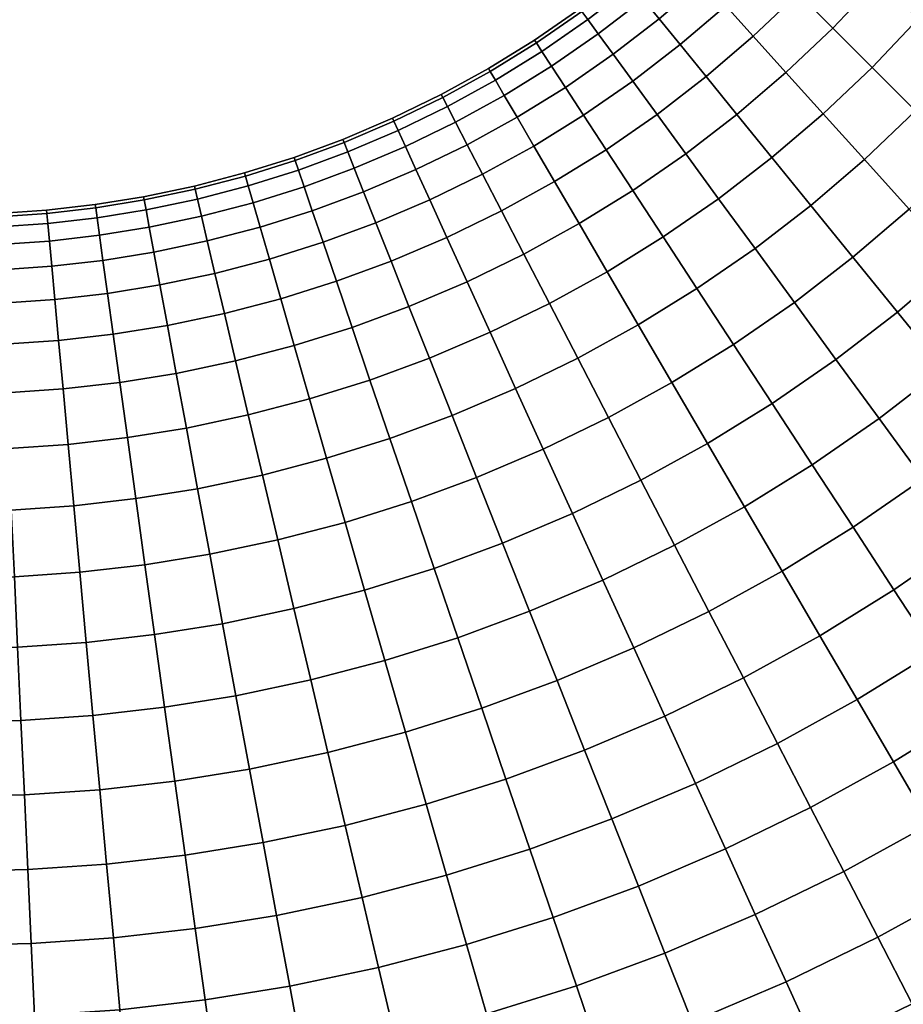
# Model space of a CAD drawing. Extents: x -120 to 2831, y -92 to 75.
# Tile 22 of 256: x 47 to 72, y -52 to -25. Entities that reach past the tile are written whole.
import ezdxf

# ---------------------------------------------------------------- set-up
doc = ezdxf.new("R2010")
doc.units = 0
doc.layers.add('GLASS', color=18, linetype='CONTINUOUS')

msp = doc.modelspace()

# ---------------------------------------------------------------- meshes
at = {"layer": 'GLASS'}
mesh = msp.add_polyface(dxfattribs=at)
corners = [(77.458, -23.696, 3.668), (78.637, -21.991, 3.668), (80.293, -23.074, 2.514), (79.056, -24.863, 2.514), (79.056, -24.863, 42.486), (80.293, -23.074, 42.486), (78.637, -21.991, 41.332), (77.458, -23.696, 41.332), (76.193, -25.339, 3.668), (77.728, -26.586, 2.514), (74.742, -24.16, 5.032), (75.948, -22.594, 5.032), (73.4, -23.07, 6.59), (74.552, -21.575, 6.59), (74.742, -24.16, 39.968), (75.948, -22.594, 39.968), (74.552, -21.575, 38.41), (73.4, -23.07, 38.41), (76.193, -25.339, 41.332), (77.728, -26.586, 42.486), (76.314, -28.238, 2.514), (79.321, -27.88, 1.58), (77.838, -29.613, 1.58), (74.845, -26.914, 3.668), (73.456, -25.662, 5.032), (72.173, -24.504, 6.59), (71.016, -23.461, 8.318), (72.191, -22.088, 8.318), (70.003, -22.547, 10.188), (71.132, -21.228, 10.188), (72.173, -24.504, 38.41), (72.191, -22.088, 36.682), (71.016, -23.461, 36.682), (73.456, -25.662, 39.968), (74.845, -26.914, 41.332), (76.314, -28.238, 42.486), (77.838, -29.613, 43.42), (79.321, -27.88, 43.42), (74.816, -29.816, 2.514), (76.267, -31.267, 1.58), (73.417, -28.417, 3.668), (72.095, -27.095, 5.032), (70.873, -25.873, 6.59), (69.771, -24.771, 8.318), (68.807, -23.807, 10.188), (67.991, -22.991, 12.166), (69.146, -21.774, 12.166), (68.807, -23.807, 34.812), (70.003, -22.547, 34.812), (69.146, -21.774, 32.834), (67.991, -22.991, 32.834), (69.771, -24.771, 36.682), (70.873, -25.873, 38.41), (72.095, -27.095, 39.968), (73.417, -28.417, 41.332), (74.816, -29.816, 42.486), (76.267, -31.267, 43.42), (70.662, -28.456, 5.032), (71.914, -29.845, 3.668), (69.504, -27.173, 6.59), (68.461, -26.016, 8.318), (69.504, -27.173, 38.41), (68.461, -26.016, 36.682), (70.662, -28.456, 39.968), (71.914, -29.845, 41.332), (69.16, -29.742, 5.032), (70.339, -31.193, 3.668), (68.07, -28.4, 6.59), (69.16, -29.742, 39.968), (68.07, -28.4, 38.41), (70.339, -31.193, 41.332)]
mesh.append_faces([[corners[k] for k in face] for face in [(0, 1, 2, 3), (4, 5, 6, 7), (8, 0, 3, 9), (10, 11, 0, 8), (12, 13, 11, 10), (14, 15, 16, 17), (18, 7, 15, 14), (19, 4, 7, 18), (20, 9, 21, 22), (23, 8, 9, 20), (24, 10, 8, 23), (25, 12, 10, 24), (26, 27, 12, 25), (28, 29, 27, 26), (30, 17, 31, 32), (33, 14, 17, 30), (34, 18, 14, 33), (35, 19, 18, 34), (36, 37, 19, 35), (38, 20, 22, 39), (40, 23, 20, 38), (41, 24, 23, 40), (42, 25, 24, 41), (43, 26, 25, 42), (44, 28, 26, 43), (45, 46, 28, 44), (47, 48, 49, 50), (51, 32, 48, 47), (52, 30, 32, 51), (53, 33, 30, 52), (54, 34, 33, 53), (55, 35, 34, 54), (56, 36, 35, 55), (57, 41, 40, 58), (59, 42, 41, 57), (60, 43, 42, 59), (61, 52, 51, 62), (63, 53, 52, 61), (64, 54, 53, 63), (65, 57, 58, 66), (67, 59, 57, 65), (68, 63, 61, 69), (70, 64, 63, 68)]])
mesh = msp.add_polyface(dxfattribs=at)
corners = [(67.547, -25.002, 10.188), (68.807, -23.807, 10.188), (69.771, -24.771, 8.318), (68.461, -26.016, 8.318), (66.774, -24.145, 12.166), (67.991, -22.991, 12.166), (66.149, -23.452, 14.218), (67.33, -22.33, 14.218), (65.673, -22.924, 16.309), (66.827, -21.827, 16.309), (66.149, -23.452, 30.782), (67.33, -22.33, 30.782), (66.827, -21.827, 28.691), (65.673, -22.924, 28.691), (66.774, -24.145, 32.834), (67.991, -22.991, 32.834), (67.547, -25.002, 34.812), (68.807, -23.807, 34.812), (68.461, -26.016, 36.682), (69.771, -24.771, 36.682), (67.088, -27.191, 8.318), (69.504, -27.173, 6.59), (68.07, -28.4, 6.59), (66.228, -26.132, 10.188), (65.5, -25.236, 12.166), (64.911, -24.511, 14.218), (64.463, -23.959, 16.309), (64.152, -23.577, 18.406), (65.343, -22.558, 18.406), (63.973, -23.356, 20.478), (65.152, -22.346, 20.478), (63.915, -23.285, 22.5), (65.091, -22.279, 22.5), (63.973, -23.356, 24.522), (65.152, -22.346, 24.522), (64.152, -23.577, 26.594), (65.343, -22.558, 26.594), (64.463, -23.959, 28.691), (64.911, -24.511, 30.782), (65.5, -25.236, 32.834), (66.228, -26.132, 34.812), (67.088, -27.191, 36.682), (68.07, -28.4, 38.41), (69.504, -27.173, 38.41), (65.656, -28.294, 8.318), (66.575, -29.552, 6.59), (64.852, -27.192, 10.188), (64.171, -26.26, 12.166), (63.621, -25.506, 14.218), (63.201, -24.931, 16.309), (62.911, -24.533, 18.406), (62.743, -24.303, 20.478), (62.743, -24.303, 24.522), (62.689, -24.23, 22.5), (62.911, -24.533, 26.594), (63.201, -24.931, 28.691), (63.621, -25.506, 30.782), (64.171, -26.26, 32.834), (64.852, -27.192, 34.812), (65.656, -28.294, 36.682), (66.575, -29.552, 38.41), (63.423, -28.18, 10.188), (64.17, -29.322, 8.318), (62.792, -27.214, 12.166), (63.423, -28.18, 34.812), (62.792, -27.214, 32.834), (64.17, -29.322, 36.682)]
mesh.append_faces([[corners[k] for k in face] for face in [(0, 1, 2, 3), (4, 5, 1, 0), (6, 7, 5, 4), (8, 9, 7, 6), (10, 11, 12, 13), (14, 15, 11, 10), (16, 17, 15, 14), (18, 19, 17, 16), (20, 3, 21, 22), (23, 0, 3, 20), (24, 4, 0, 23), (25, 6, 4, 24), (26, 8, 6, 25), (27, 28, 8, 26), (29, 30, 28, 27), (31, 32, 30, 29), (33, 34, 32, 31), (35, 36, 34, 33), (37, 13, 36, 35), (38, 10, 13, 37), (39, 14, 10, 38), (40, 16, 14, 39), (41, 18, 16, 40), (42, 43, 18, 41), (44, 20, 22, 45), (46, 23, 20, 44), (47, 24, 23, 46), (48, 25, 24, 47), (49, 26, 25, 48), (50, 27, 26, 49), (51, 29, 27, 50), (52, 33, 31, 53), (54, 35, 33, 52), (55, 37, 35, 54), (56, 38, 37, 55), (57, 39, 38, 56), (58, 40, 39, 57), (59, 41, 40, 58), (60, 42, 41, 59), (61, 46, 44, 62), (63, 47, 46, 61), (64, 58, 57, 65), (66, 59, 58, 64)]])
mesh = msp.add_polyface(dxfattribs=at)
corners = [(62.689, -24.23, 22.5), (63.915, -23.285, 22.5), (63.973, -23.356, 20.478), (62.743, -24.303, 20.478), (62.281, -26.432, 14.218), (63.621, -25.506, 14.218), (64.171, -26.26, 12.166), (62.792, -27.214, 12.166), (61.892, -25.837, 16.309), (63.201, -24.931, 16.309), (61.622, -25.424, 18.406), (62.911, -24.533, 18.406), (61.466, -25.186, 20.478), (61.416, -25.11, 22.5), (61.466, -25.186, 24.522), (62.743, -24.303, 24.522), (61.622, -25.424, 26.594), (62.911, -24.533, 26.594), (61.892, -25.837, 28.691), (63.201, -24.931, 28.691), (62.281, -26.432, 30.782), (63.621, -25.506, 30.782), (62.792, -27.214, 32.834), (64.171, -26.26, 32.834), (61.395, -28.077, 12.166), (63.423, -28.18, 10.188), (61.977, -29.074, 10.188), (60.924, -27.271, 14.218), (60.565, -26.657, 16.309), (60.317, -26.231, 18.406), (60.173, -25.985, 20.478), (60.127, -25.907, 22.5), (60.173, -25.985, 24.522), (60.317, -26.231, 26.594), (60.565, -26.657, 28.691), (60.924, -27.271, 30.782), (61.395, -28.077, 32.834), (61.977, -29.074, 34.812), (63.423, -28.18, 34.812), (59.527, -28.04, 14.218), (59.956, -28.869, 12.166), (59.199, -27.409, 16.309), (58.973, -26.971, 18.406), (58.842, -26.718, 20.478), (58.8, -26.637, 22.5), (58.842, -26.718, 24.522), (58.973, -26.971, 26.594), (59.199, -27.409, 28.691), (59.527, -28.04, 30.782), (59.956, -28.869, 32.834), (58.092, -28.738, 14.218), (58.479, -29.588, 12.166), (57.797, -28.091, 16.309), (57.593, -27.642, 18.406), (57.475, -27.383, 20.478), (57.437, -27.3, 22.5), (57.475, -27.383, 24.522), (57.593, -27.642, 26.594), (57.797, -28.091, 28.691), (58.092, -28.738, 30.782), (58.479, -29.588, 32.834)]
mesh.append_faces([[corners[k] for k in face] for face in [(0, 1, 2, 3), (4, 5, 6, 7), (8, 9, 5, 4), (10, 11, 9, 8), (12, 3, 11, 10), (13, 0, 3, 12), (14, 15, 0, 13), (16, 17, 15, 14), (18, 19, 17, 16), (20, 21, 19, 18), (22, 23, 21, 20), (24, 7, 25, 26), (27, 4, 7, 24), (28, 8, 4, 27), (29, 10, 8, 28), (30, 12, 10, 29), (31, 13, 12, 30), (32, 14, 13, 31), (33, 16, 14, 32), (34, 18, 16, 33), (35, 20, 18, 34), (36, 22, 20, 35), (37, 38, 22, 36), (39, 27, 24, 40), (41, 28, 27, 39), (42, 29, 28, 41), (43, 30, 29, 42), (44, 31, 30, 43), (45, 32, 31, 44), (46, 33, 32, 45), (47, 34, 33, 46), (48, 35, 34, 47), (49, 36, 35, 48), (50, 39, 40, 51), (52, 41, 39, 50), (53, 42, 41, 52), (54, 43, 42, 53), (55, 44, 43, 54), (56, 45, 44, 55), (57, 46, 45, 56), (58, 47, 46, 57), (59, 48, 47, 58), (60, 49, 48, 59)]])
mesh = msp.add_polyface(dxfattribs=at)
corners = [(56.624, -29.362, 14.218), (58.092, -28.738, 14.218), (58.479, -29.588, 12.166), (56.968, -30.231, 12.166), (56.363, -28.701, 16.309), (57.797, -28.091, 16.309), (56.181, -28.243, 18.406), (57.593, -27.642, 18.406), (56.076, -27.978, 20.478), (57.475, -27.383, 20.478), (56.043, -27.894, 22.5), (57.437, -27.3, 22.5), (56.076, -27.978, 24.522), (57.475, -27.383, 24.522), (56.181, -28.243, 26.594), (57.593, -27.642, 26.594), (56.363, -28.701, 28.691), (57.797, -28.091, 28.691), (56.624, -29.362, 30.782), (58.092, -28.738, 30.782), (55.489, -30.775, 12.166), (57.393, -31.304, 10.188), (55.861, -31.868, 10.188), (55.187, -29.891, 14.218), (54.958, -29.218, 16.309), (54.799, -28.752, 18.406), (54.707, -28.482, 20.478), (54.678, -28.396, 22.5), (54.707, -28.482, 24.522), (54.799, -28.752, 26.594), (54.958, -29.218, 28.691), (55.187, -29.891, 30.782), (55.489, -30.775, 32.834), (56.968, -30.231, 32.834), (55.861, -31.868, 34.812), (57.393, -31.304, 34.812), (53.984, -31.247, 12.166), (54.303, -32.357, 10.188), (53.726, -30.35, 14.218), (53.53, -29.666, 16.309), (53.394, -29.193, 18.406), (53.315, -28.919, 20.478), (53.29, -28.832, 22.5), (53.315, -28.919, 24.522), (53.394, -29.193, 26.594), (53.53, -29.666, 28.691), (53.726, -30.35, 30.782), (53.984, -31.247, 32.834), (54.303, -32.357, 34.812), (52.459, -31.646, 12.166), (52.724, -32.77, 10.188), (52.245, -30.737, 14.218), (52.082, -30.045, 16.309), (51.969, -29.565, 18.406), (51.903, -29.288, 20.478), (51.969, -29.565, 26.594), (51.903, -29.288, 24.522), (52.082, -30.045, 28.691), (52.245, -30.737, 30.782), (52.459, -31.646, 32.834), (52.724, -32.77, 34.812)]
mesh.append_faces([[corners[k] for k in face] for face in [(0, 1, 2, 3), (4, 5, 1, 0), (6, 7, 5, 4), (8, 9, 7, 6), (10, 11, 9, 8), (12, 13, 11, 10), (14, 15, 13, 12), (16, 17, 15, 14), (18, 19, 17, 16), (20, 3, 21, 22), (23, 0, 3, 20), (24, 4, 0, 23), (25, 6, 4, 24), (26, 8, 6, 25), (27, 10, 8, 26), (28, 12, 10, 27), (29, 14, 12, 28), (30, 16, 14, 29), (31, 18, 16, 30), (32, 33, 18, 31), (34, 35, 33, 32), (36, 20, 22, 37), (38, 23, 20, 36), (39, 24, 23, 38), (40, 25, 24, 39), (41, 26, 25, 40), (42, 27, 26, 41), (43, 28, 27, 42), (44, 29, 28, 43), (45, 30, 29, 44), (46, 31, 30, 45), (47, 32, 31, 46), (48, 34, 32, 47), (49, 36, 37, 50), (51, 38, 36, 49), (52, 39, 38, 51), (53, 40, 39, 52), (54, 41, 40, 53), (55, 44, 43, 56), (57, 45, 44, 55), (58, 46, 45, 57), (59, 47, 46, 58), (60, 48, 47, 59)]])
mesh = msp.add_polyface(dxfattribs=at)
corners = [(67.594, -30.948, 5.032), (69.16, -29.742, 5.032), (70.339, -31.193, 3.668), (68.697, -32.458, 3.668), (66.575, -29.552, 6.59), (68.07, -28.4, 6.59), (67.594, -30.948, 39.968), (69.16, -29.742, 39.968), (68.07, -28.4, 38.41), (66.575, -29.552, 38.41), (68.697, -32.458, 41.332), (70.339, -31.193, 41.332), (66.991, -33.637, 3.668), (69.863, -34.056, 2.514), (68.074, -35.293, 2.514), (65.968, -32.072, 5.032), (65.022, -30.626, 6.59), (64.17, -29.322, 8.318), (65.656, -28.294, 8.318), (65.022, -30.626, 38.41), (65.656, -28.294, 36.682), (64.17, -29.322, 36.682), (65.968, -32.072, 39.968), (66.991, -33.637, 41.332), (68.074, -35.293, 42.486), (69.863, -34.056, 42.486), (64.322, -33.09, 5.032), (65.265, -34.704, 3.668), (63.45, -31.598, 6.59), (62.665, -30.252, 8.318), (61.977, -29.074, 10.188), (63.423, -28.18, 10.188), (62.665, -30.252, 36.682), (63.423, -28.18, 34.812), (61.977, -29.074, 34.812), (63.45, -31.598, 38.41), (64.322, -33.09, 39.968), (65.265, -34.704, 41.332), (61.831, -32.489, 6.59), (62.626, -34.023, 5.032), (61.115, -31.105, 8.318), (60.487, -29.894, 10.188), (59.956, -28.869, 12.166), (61.395, -28.077, 12.166), (60.487, -29.894, 34.812), (61.395, -28.077, 32.834), (59.956, -28.869, 32.834), (61.115, -31.105, 36.682), (61.831, -32.489, 38.41), (62.626, -34.023, 39.968), (60.169, -33.297, 6.59), (60.886, -34.87, 5.032), (59.523, -31.88, 8.318), (58.958, -30.638, 10.188), (58.479, -29.588, 12.166), (58.958, -30.638, 34.812), (58.479, -29.588, 32.834), (59.523, -31.88, 36.682), (60.169, -33.297, 38.41), (60.886, -34.87, 39.968), (57.895, -32.572, 8.318), (58.469, -34.021, 6.59), (57.393, -31.304, 10.188), (56.968, -30.231, 12.166), (56.968, -30.231, 32.834), (58.092, -28.738, 30.782), (56.624, -29.362, 30.782), (57.393, -31.304, 34.812), (57.895, -32.572, 36.682), (58.469, -34.021, 38.41)]
mesh.append_faces([[corners[k] for k in face] for face in [(0, 1, 2, 3), (4, 5, 1, 0), (6, 7, 8, 9), (10, 11, 7, 6), (12, 3, 13, 14), (15, 0, 3, 12), (16, 4, 0, 15), (17, 18, 4, 16), (19, 9, 20, 21), (22, 6, 9, 19), (23, 10, 6, 22), (24, 25, 10, 23), (26, 15, 12, 27), (28, 16, 15, 26), (29, 17, 16, 28), (30, 31, 17, 29), (32, 21, 33, 34), (35, 19, 21, 32), (36, 22, 19, 35), (37, 23, 22, 36), (38, 28, 26, 39), (40, 29, 28, 38), (41, 30, 29, 40), (42, 43, 30, 41), (44, 34, 45, 46), (47, 32, 34, 44), (48, 35, 32, 47), (49, 36, 35, 48), (50, 38, 39, 51), (52, 40, 38, 50), (53, 41, 40, 52), (54, 42, 41, 53), (55, 44, 46, 56), (57, 47, 44, 55), (58, 48, 47, 57), (59, 49, 48, 58), (60, 52, 50, 61), (62, 53, 52, 60), (63, 54, 53, 62), (64, 56, 65, 66), (67, 55, 56, 64), (68, 57, 55, 67), (69, 58, 57, 68)]])
mesh = msp.add_polyface(dxfattribs=at)
corners = [(76.267, -31.267, 1.58), (77.838, -29.613, 1.58), (79.39, -31.013, 0.869), (77.745, -32.745, 0.869), (77.745, -32.745, 44.131), (79.39, -31.013, 44.131), (77.838, -29.613, 43.42), (76.267, -31.267, 43.42), (77.417, -35.948, 0.376), (79.228, -34.228, 0.376), (80.694, -35.693, 0.091), (78.805, -37.487, 0.091), (76.013, -34.39, 0.869), (74.613, -32.837, 1.58), (73.238, -31.314, 2.514), (74.816, -29.816, 2.514), (71.914, -29.845, 3.668), (73.417, -28.417, 3.668), (73.238, -31.314, 42.486), (74.816, -29.816, 42.486), (73.417, -28.417, 41.332), (71.914, -29.845, 41.332), (74.613, -32.837, 43.42), (76.013, -34.39, 44.131), (77.417, -35.948, 44.624), (79.228, -34.228, 44.624), (78.805, -37.487, 44.909), (80.694, -35.693, 44.909), (76.827, -39.18, 0.091), (80.159, -38.988, 0), (78.102, -40.749, 0), (75.52, -37.571, 0.376), (74.198, -35.944, 0.869), (72.88, -34.321, 1.58), (71.586, -32.728, 2.514), (70.339, -31.193, 3.668), (71.586, -32.728, 42.486), (70.339, -31.193, 41.332), (72.88, -34.321, 43.42), (74.198, -35.944, 44.131), (75.52, -37.571, 44.624), (76.827, -39.18, 44.909), (78.102, -40.749, 45), (80.159, -38.988, 45), (73.542, -39.095, 0.376), (74.764, -40.769, 0.091), (72.306, -37.402, 0.869), (71.073, -35.713, 1.58), (69.863, -34.056, 2.514), (68.697, -32.458, 3.668), (69.863, -34.056, 42.486), (68.697, -32.458, 41.332), (71.073, -35.713, 43.42), (72.306, -37.402, 44.131), (73.542, -39.095, 44.624), (74.764, -40.769, 44.909), (70.341, -38.76, 0.869), (71.488, -40.515, 0.376), (69.197, -37.01, 1.58), (68.074, -35.293, 2.514), (69.197, -37.01, 43.42), (68.074, -35.293, 42.486), (70.341, -38.76, 44.131), (71.488, -40.515, 44.624), (72.622, -42.25, 44.909), (68.351, -39.99, 0.869), (69.409, -41.801, 0.376), (69.409, -41.801, 44.624), (68.351, -39.99, 44.131)]
mesh.append_faces([[corners[k] for k in face] for face in [(0, 1, 2, 3), (4, 5, 6, 7), (8, 9, 10, 11), (12, 3, 9, 8), (13, 0, 3, 12), (14, 15, 0, 13), (16, 17, 15, 14), (18, 19, 20, 21), (22, 7, 19, 18), (23, 4, 7, 22), (24, 25, 4, 23), (26, 27, 25, 24), (28, 11, 29, 30), (31, 8, 11, 28), (32, 12, 8, 31), (33, 13, 12, 32), (34, 14, 13, 33), (35, 16, 14, 34), (36, 18, 21, 37), (38, 22, 18, 36), (39, 23, 22, 38), (40, 24, 23, 39), (41, 26, 24, 40), (42, 43, 26, 41), (44, 31, 28, 45), (46, 32, 31, 44), (47, 33, 32, 46), (48, 34, 33, 47), (49, 35, 34, 48), (50, 36, 37, 51), (52, 38, 36, 50), (53, 39, 38, 52), (54, 40, 39, 53), (55, 41, 40, 54), (56, 46, 44, 57), (58, 47, 46, 56), (59, 48, 47, 58), (60, 52, 50, 61), (62, 53, 52, 60), (63, 54, 53, 62), (64, 55, 54, 63), (65, 56, 57, 66), (67, 63, 62, 68)]])
mesh = msp.add_polyface(dxfattribs=at)
corners = [(51.882, -29.2, 22.5), (53.29, -28.832, 22.5), (53.315, -28.919, 20.478), (51.903, -29.288, 20.478), (51.903, -29.288, 24.522), (53.315, -28.919, 24.522), (50.746, -31.053, 14.218), (52.245, -30.737, 14.218), (52.459, -31.646, 12.166), (50.916, -31.971, 12.166), (50.617, -30.353, 16.309), (52.082, -30.045, 16.309), (50.527, -29.869, 18.406), (51.969, -29.565, 18.406), (50.475, -29.589, 20.478), (50.459, -29.499, 22.5), (50.475, -29.589, 24.522), (50.527, -29.869, 26.594), (51.969, -29.565, 26.594), (50.617, -30.353, 28.691), (52.082, -30.045, 28.691), (50.746, -31.053, 30.782), (52.245, -30.737, 30.782), (50.916, -31.971, 32.834), (52.459, -31.646, 32.834), (49.32, -31.283, 14.218), (49.448, -32.208, 12.166), (49.223, -30.578, 16.309), (49.156, -30.09, 18.406), (49.117, -29.808, 20.478), (49.104, -29.718, 22.5), (49.117, -29.808, 24.522), (49.156, -30.09, 26.594), (49.223, -30.578, 28.691), (49.32, -31.283, 30.782), (49.448, -32.208, 32.834), (47.885, -31.448, 14.218), (47.971, -32.378, 12.166), (47.82, -30.739, 16.309), (47.775, -30.249, 18.406), (47.749, -29.965, 20.478), (47.741, -29.874, 22.5), (47.749, -29.965, 24.522), (47.775, -30.249, 26.594), (47.82, -30.739, 28.691), (47.885, -31.448, 30.782), (47.971, -32.378, 32.834), (46.444, -31.547, 14.218), (46.487, -32.48, 12.166), (46.412, -30.836, 16.309), (46.389, -30.344, 18.406), (46.376, -30.06, 20.478), (46.372, -29.969, 22.5), (46.376, -30.06, 24.522), (46.389, -30.344, 26.594), (46.412, -30.836, 28.691), (46.444, -31.547, 30.782), (46.487, -32.48, 32.834), (45, -31.58, 30.782), (45, -32.514, 32.834)]
mesh.append_faces([[corners[k] for k in face] for face in [(0, 1, 2, 3), (4, 5, 1, 0), (6, 7, 8, 9), (10, 11, 7, 6), (12, 13, 11, 10), (14, 3, 13, 12), (15, 0, 3, 14), (16, 4, 0, 15), (17, 18, 4, 16), (19, 20, 18, 17), (21, 22, 20, 19), (23, 24, 22, 21), (25, 6, 9, 26), (27, 10, 6, 25), (28, 12, 10, 27), (29, 14, 12, 28), (30, 15, 14, 29), (31, 16, 15, 30), (32, 17, 16, 31), (33, 19, 17, 32), (34, 21, 19, 33), (35, 23, 21, 34), (36, 25, 26, 37), (38, 27, 25, 36), (39, 28, 27, 38), (40, 29, 28, 39), (41, 30, 29, 40), (42, 31, 30, 41), (43, 32, 31, 42), (44, 33, 32, 43), (45, 34, 33, 44), (46, 35, 34, 45), (47, 36, 37, 48), (49, 38, 36, 47), (50, 39, 38, 49), (51, 40, 39, 50), (52, 41, 40, 51), (53, 42, 41, 52), (54, 43, 42, 53), (55, 44, 43, 54), (56, 45, 44, 55), (57, 46, 45, 56), (57, 56, 58, 59)]])
mesh = msp.add_polyface(dxfattribs=at)
corners = [(56.301, -33.159, 8.318), (57.895, -32.572, 8.318), (58.469, -34.021, 6.59), (56.804, -34.634, 6.59), (55.861, -31.868, 10.188), (57.393, -31.304, 10.188), (56.301, -33.159, 36.682), (57.895, -32.572, 36.682), (57.393, -31.304, 34.812), (55.861, -31.868, 34.812), (56.804, -34.634, 38.41), (58.469, -34.021, 38.41), (56.105, -38.623, 3.668), (57.964, -38.039, 3.668), (58.602, -39.912, 2.514), (56.651, -40.524, 2.514), (55.588, -36.826, 5.032), (57.361, -36.27, 5.032), (55.111, -35.165, 6.59), (54.68, -33.668, 8.318), (54.303, -32.357, 10.188), (54.68, -33.668, 36.682), (54.303, -32.357, 34.812), (55.111, -35.165, 38.41), (55.588, -36.826, 39.968), (57.361, -36.27, 39.968), (56.105, -38.623, 41.332), (57.964, -38.039, 41.332), (56.651, -40.524, 42.486), (58.602, -39.912, 42.486), (54.22, -39.116, 3.668), (54.673, -41.041, 2.514), (53.791, -37.296, 5.032), (53.394, -35.614, 6.59), (53.037, -34.098, 8.318), (52.724, -32.77, 10.188), (53.037, -34.098, 36.682), (52.724, -32.77, 34.812), (53.394, -35.614, 38.41), (53.791, -37.296, 39.968), (54.22, -39.116, 41.332), (54.673, -41.041, 42.486), (52.313, -39.517, 3.668), (52.673, -41.462, 2.514), (51.972, -37.679, 5.032), (51.658, -35.979, 6.59), (51.374, -34.447, 8.318), (51.126, -33.106, 10.188), (50.916, -31.971, 12.166), (52.459, -31.646, 12.166), (51.126, -33.106, 34.812), (52.459, -31.646, 32.834), (50.916, -31.971, 32.834), (51.374, -34.447, 36.682), (51.658, -35.979, 38.41), (51.972, -37.679, 39.968), (52.313, -39.517, 41.332), (52.673, -41.462, 42.486), (50.498, -39.81, 3.668), (50.769, -41.769, 2.514), (50.242, -37.958, 5.032), (50.006, -36.246, 6.59), (50.006, -36.246, 38.41), (49.793, -34.703, 36.682), (50.242, -37.958, 39.968), (50.498, -39.81, 41.332), (50.769, -41.769, 42.486)]
mesh.append_faces([[corners[k] for k in face] for face in [(0, 1, 2, 3), (4, 5, 1, 0), (6, 7, 8, 9), (10, 11, 7, 6), (12, 13, 14, 15), (16, 17, 13, 12), (18, 3, 17, 16), (19, 0, 3, 18), (20, 4, 0, 19), (21, 6, 9, 22), (23, 10, 6, 21), (24, 25, 10, 23), (26, 27, 25, 24), (28, 29, 27, 26), (30, 12, 15, 31), (32, 16, 12, 30), (33, 18, 16, 32), (34, 19, 18, 33), (35, 20, 19, 34), (36, 21, 22, 37), (38, 23, 21, 36), (39, 24, 23, 38), (40, 26, 24, 39), (41, 28, 26, 40), (42, 30, 31, 43), (44, 32, 30, 42), (45, 33, 32, 44), (46, 34, 33, 45), (47, 35, 34, 46), (48, 49, 35, 47), (50, 37, 51, 52), (53, 36, 37, 50), (54, 38, 36, 53), (55, 39, 38, 54), (56, 40, 39, 55), (57, 41, 40, 56), (58, 42, 43, 59), (60, 44, 42, 58), (61, 45, 44, 60), (62, 54, 53, 63), (64, 55, 54, 62), (65, 56, 55, 64), (66, 57, 56, 65)]])
mesh = msp.add_polyface(dxfattribs=at)
corners = [(49.793, -34.703, 8.318), (51.374, -34.447, 8.318), (51.658, -35.979, 6.59), (50.006, -36.246, 6.59), (49.606, -33.351, 10.188), (51.126, -33.106, 10.188), (49.448, -32.208, 12.166), (50.916, -31.971, 12.166), (49.606, -33.351, 34.812), (51.126, -33.106, 34.812), (50.916, -31.971, 32.834), (49.448, -32.208, 32.834), (49.793, -34.703, 36.682), (51.374, -34.447, 36.682), (48.672, -40.02, 3.668), (50.498, -39.81, 3.668), (50.769, -41.769, 2.514), (48.852, -41.989, 2.514), (48.501, -38.158, 5.032), (50.242, -37.958, 5.032), (48.343, -36.437, 6.59), (48.201, -34.885, 8.318), (48.076, -33.527, 10.188), (47.971, -32.378, 12.166), (48.076, -33.527, 34.812), (47.971, -32.378, 32.834), (48.201, -34.885, 36.682), (48.343, -36.437, 38.41), (50.006, -36.246, 38.41), (48.501, -38.158, 39.968), (50.242, -37.958, 39.968), (48.672, -40.02, 41.332), (50.498, -39.81, 41.332), (48.852, -41.989, 42.486), (50.769, -41.769, 42.486), (46.838, -40.146, 3.668), (46.928, -42.122, 2.514), (46.752, -38.278, 5.032), (46.673, -36.552, 6.59), (46.602, -34.995, 8.318), (46.54, -33.632, 10.188), (46.487, -32.48, 12.166), (46.54, -33.632, 34.812), (46.487, -32.48, 32.834), (46.602, -34.995, 36.682), (46.673, -36.552, 38.41), (46.752, -38.278, 39.968), (46.838, -40.146, 41.332), (46.928, -42.122, 42.486), (45, -40.188, 3.668), (45, -38.318, 5.032), (45, -42.166, 2.514), (45, -36.59, 6.59), (45, -35.032, 8.318), (45, -33.668, 10.188), (45, -32.514, 12.166), (46.444, -31.547, 14.218), (45, -31.58, 14.218), (45, -33.668, 34.812), (45, -35.032, 36.682), (45, -32.514, 32.834), (45, -36.59, 38.41), (45, -38.318, 39.968), (45, -40.188, 41.332), (45, -42.166, 42.486)]
mesh.append_faces([[corners[k] for k in face] for face in [(0, 1, 2, 3), (4, 5, 1, 0), (6, 7, 5, 4), (8, 9, 10, 11), (12, 13, 9, 8), (14, 15, 16, 17), (18, 19, 15, 14), (20, 3, 19, 18), (21, 0, 3, 20), (22, 4, 0, 21), (23, 6, 4, 22), (24, 8, 11, 25), (26, 12, 8, 24), (27, 28, 12, 26), (29, 30, 28, 27), (31, 32, 30, 29), (33, 34, 32, 31), (35, 14, 17, 36), (37, 18, 14, 35), (38, 20, 18, 37), (39, 21, 20, 38), (40, 22, 21, 39), (41, 23, 22, 40), (42, 24, 25, 43), (44, 26, 24, 42), (45, 27, 26, 44), (46, 29, 27, 45), (47, 31, 29, 46), (48, 33, 31, 47), (37, 35, 49, 50), (35, 36, 51, 49), (39, 38, 52, 53), (41, 40, 54, 55), (40, 39, 53, 54), (56, 41, 55, 57), (38, 37, 50, 52), (44, 42, 58, 59), (42, 43, 60, 58), (46, 45, 61, 62), (48, 47, 63, 64), (47, 46, 62, 63), (45, 44, 59, 61)]])
mesh = msp.add_polyface(dxfattribs=at)
corners = [(67.297, -38.185, 1.58), (69.197, -37.01, 1.58), (70.341, -38.76, 0.869), (68.351, -39.99, 0.869), (66.262, -36.413, 2.514), (68.074, -35.293, 2.514), (65.265, -34.704, 3.668), (66.991, -33.637, 3.668), (66.262, -36.413, 42.486), (68.074, -35.293, 42.486), (66.991, -33.637, 41.332), (65.265, -34.704, 41.332), (67.297, -38.185, 43.42), (69.197, -37.01, 43.42), (68.351, -39.99, 44.131), (70.341, -38.76, 44.131), (66.302, -41.118, 0.869), (69.409, -41.801, 0.376), (67.267, -42.98, 0.376), (65.34, -39.262, 1.58), (64.396, -37.44, 2.514), (63.486, -35.683, 3.668), (62.626, -34.023, 5.032), (64.322, -33.09, 5.032), (63.486, -35.683, 41.332), (64.322, -33.09, 39.968), (62.626, -34.023, 39.968), (64.396, -37.44, 42.486), (65.34, -39.262, 43.42), (66.302, -41.118, 44.131), (67.267, -42.98, 44.624), (69.409, -41.801, 44.624), (63.332, -40.239, 1.58), (64.199, -42.142, 0.869), (62.481, -38.371, 2.514), (61.661, -36.571, 3.668), (60.886, -34.87, 5.032), (61.661, -36.571, 41.332), (60.886, -34.87, 39.968), (62.481, -38.371, 42.486), (63.332, -40.239, 43.42), (64.199, -42.142, 44.131), (60.521, -39.205, 2.514), (61.276, -41.113, 1.58), (59.793, -37.366, 3.668), (59.105, -35.628, 5.032), (58.469, -34.021, 6.59), (60.169, -33.297, 6.59), (59.105, -35.628, 39.968), (60.169, -33.297, 38.41), (58.469, -34.021, 38.41), (59.793, -37.366, 41.332), (60.521, -39.205, 42.486), (61.276, -41.113, 43.42), (62.046, -43.057, 44.131), (58.602, -39.912, 2.514), (59.264, -41.854, 1.58), (57.964, -38.039, 3.668), (57.361, -36.27, 5.032), (56.804, -34.634, 6.59), (57.361, -36.27, 39.968), (56.804, -34.634, 38.41), (57.964, -38.039, 41.332), (58.602, -39.912, 42.486), (59.264, -41.854, 43.42), (56.651, -40.524, 2.514), (57.218, -42.496, 1.58), (57.218, -42.496, 43.42), (56.651, -40.524, 42.486)]
mesh.append_faces([[corners[k] for k in face] for face in [(0, 1, 2, 3), (4, 5, 1, 0), (6, 7, 5, 4), (8, 9, 10, 11), (12, 13, 9, 8), (14, 15, 13, 12), (16, 3, 17, 18), (19, 0, 3, 16), (20, 4, 0, 19), (21, 6, 4, 20), (22, 23, 6, 21), (24, 11, 25, 26), (27, 8, 11, 24), (28, 12, 8, 27), (29, 14, 12, 28), (30, 31, 14, 29), (32, 19, 16, 33), (34, 20, 19, 32), (35, 21, 20, 34), (36, 22, 21, 35), (37, 24, 26, 38), (39, 27, 24, 37), (40, 28, 27, 39), (41, 29, 28, 40), (42, 34, 32, 43), (44, 35, 34, 42), (45, 36, 35, 44), (46, 47, 36, 45), (48, 38, 49, 50), (51, 37, 38, 48), (52, 39, 37, 51), (53, 40, 39, 52), (54, 41, 40, 53), (55, 42, 43, 56), (57, 44, 42, 55), (58, 45, 44, 57), (59, 46, 45, 58), (60, 48, 50, 61), (62, 51, 48, 60), (63, 52, 51, 62), (64, 53, 52, 63), (65, 55, 56, 66), (67, 64, 63, 68)]])
mesh = msp.add_polyface(dxfattribs=at)
corners = [(80.683, -43.927, 44.624), (82.901, -42.028, 44.624), (81.513, -40.489, 44.909), (79.376, -42.318, 44.909), (82.005, -45.555, 44.131), (84.305, -43.586, 44.131), (83.324, -47.178, 43.42), (85.706, -45.138, 43.42), (82.005, -45.555, 0.869), (84.305, -43.586, 0.869), (85.706, -45.138, 1.58), (83.324, -47.178, 1.58), (80.683, -43.927, 0.376), (82.901, -42.028, 0.376), (79.376, -42.318, 0.091), (81.513, -40.489, 0.091), (74.764, -40.769, 0.091), (76.827, -39.18, 0.091), (78.102, -40.749, 0), (75.956, -42.402, 0), (75.956, -42.402, 45), (78.102, -40.749, 45), (76.827, -39.18, 44.909), (74.764, -40.769, 44.909), (77.148, -44.035, 44.909), (78.37, -45.709, 44.624), (79.607, -47.402, 44.131), (80.84, -49.091, 43.42), (82.05, -50.749, 42.486), (84.618, -48.77, 42.486), (80.84, -49.091, 1.58), (84.618, -48.77, 2.514), (82.05, -50.749, 2.514), (79.607, -47.402, 0.869), (78.37, -45.709, 0.376), (77.148, -44.035, 0.091), (75.956, -42.402, 0), (78.102, -40.749, 0), (72.622, -42.25, 0.091), (73.729, -43.942, 0), (71.488, -40.515, 0.376), (73.542, -39.095, 0.376), (73.729, -43.942, 45), (72.622, -42.25, 44.909), (74.835, -45.634, 44.909), (75.969, -47.369, 44.624), (77.116, -49.124, 44.131), (75.969, -47.369, 0.376), (77.116, -49.124, 0.869), (74.835, -45.634, 0.091), (73.729, -43.942, 0), (70.454, -43.591, 0.091), (71.473, -45.337, 0), (69.409, -41.801, 0.376), (70.454, -43.591, 44.909), (71.488, -40.515, 44.624), (69.409, -41.801, 44.624), (71.473, -45.337, 45), (72.492, -47.083, 44.909), (73.537, -48.872, 44.624), (74.595, -50.683, 44.131), (73.537, -48.872, 0.376), (74.595, -50.683, 0.869), (72.492, -47.083, 0.091), (71.473, -45.337, 0), (68.22, -44.82, 0.091), (69.15, -46.616, 0), (69.15, -46.616, 45), (68.22, -44.82, 44.909), (70.08, -48.411, 44.909), (71.033, -50.251, 44.624), (70.08, -48.411, 0.091), (71.033, -50.251, 0.376), (69.15, -46.616, 0)]
mesh.append_faces([[corners[k] for k in face] for face in [(0, 1, 2, 3), (4, 5, 1, 0), (6, 7, 5, 4), (8, 9, 10, 11), (12, 13, 9, 8), (14, 15, 13, 12), (16, 17, 18, 19), (20, 21, 22, 23), (24, 3, 21, 20), (25, 0, 3, 24), (26, 4, 0, 25), (27, 6, 4, 26), (28, 29, 6, 27), (30, 11, 31, 32), (33, 8, 11, 30), (34, 12, 8, 33), (35, 14, 12, 34), (36, 37, 14, 35), (38, 16, 19, 39), (40, 41, 16, 38), (42, 20, 23, 43), (44, 24, 20, 42), (45, 25, 24, 44), (46, 26, 25, 45), (47, 34, 33, 48), (49, 35, 34, 47), (50, 36, 35, 49), (51, 38, 39, 52), (53, 40, 38, 51), (54, 43, 55, 56), (57, 42, 43, 54), (58, 44, 42, 57), (59, 45, 44, 58), (60, 46, 45, 59), (61, 47, 48, 62), (63, 49, 47, 61), (64, 50, 49, 63), (65, 51, 52, 66), (67, 57, 54, 68), (69, 58, 57, 67), (70, 59, 58, 69), (71, 63, 61, 72), (73, 64, 63, 71)]])
mesh = msp.add_polyface(dxfattribs=at)
corners = [(67.267, -42.98, 0.376), (69.409, -41.801, 0.376), (70.454, -43.591, 0.091), (68.22, -44.82, 0.091), (68.22, -44.82, 44.909), (70.454, -43.591, 44.909), (69.409, -41.801, 44.624), (67.267, -42.98, 44.624), (65.927, -45.936, 0.091), (69.15, -46.616, 0), (66.765, -47.776, 0), (65.068, -44.05, 0.376), (64.199, -42.142, 0.869), (66.302, -41.118, 0.869), (65.068, -44.05, 44.624), (66.302, -41.118, 44.131), (64.199, -42.142, 44.131), (65.927, -45.936, 44.909), (66.765, -47.776, 45), (69.15, -46.616, 45), (67.603, -49.615, 44.909), (70.08, -48.411, 44.909), (66.765, -47.776, 0), (69.15, -46.616, 0), (70.08, -48.411, 0.091), (67.603, -49.615, 0.091), (63.581, -46.934, 0.091), (64.325, -48.814, 0), (62.818, -45.007, 0.376), (62.046, -43.057, 0.869), (61.276, -41.113, 1.58), (63.332, -40.239, 1.58), (62.818, -45.007, 44.624), (62.046, -43.057, 44.131), (63.581, -46.934, 44.909), (64.325, -48.814, 45), (65.069, -50.694, 44.909), (64.325, -48.814, 0), (65.069, -50.694, 0.091), (61.284, -47.779, 0.091), (61.936, -49.693, 0), (60.615, -45.818, 0.376), (59.939, -43.833, 0.869), (59.264, -41.854, 1.58), (59.939, -43.833, 44.131), (61.276, -41.113, 43.42), (59.264, -41.854, 43.42), (60.615, -45.818, 44.624), (61.284, -47.779, 44.909), (61.936, -49.693, 45), (58.948, -48.513, 0.091), (59.507, -50.456, 0), (58.376, -46.521, 0.376), (57.796, -44.506, 0.869), (57.218, -42.496, 1.58), (57.796, -44.506, 44.131), (57.218, -42.496, 43.42), (58.376, -46.521, 44.624), (58.948, -48.513, 44.909), (59.507, -50.456, 45), (56.58, -49.132, 0.091), (57.044, -51.1, 0), (56.105, -47.115, 0.376), (55.624, -45.074, 0.869), (55.144, -43.038, 1.58), (55.624, -45.074, 44.131), (55.144, -43.038, 43.42), (56.105, -47.115, 44.624), (56.58, -49.132, 44.909), (57.044, -51.1, 45)]
mesh.append_faces([[corners[k] for k in face] for face in [(0, 1, 2, 3), (4, 5, 6, 7), (8, 3, 9, 10), (11, 0, 3, 8), (12, 13, 0, 11), (14, 7, 15, 16), (17, 4, 7, 14), (18, 19, 4, 17), (20, 21, 19, 18), (22, 23, 24, 25), (26, 8, 10, 27), (28, 11, 8, 26), (29, 12, 11, 28), (30, 31, 12, 29), (32, 14, 16, 33), (34, 17, 14, 32), (35, 18, 17, 34), (36, 20, 18, 35), (37, 22, 25, 38), (39, 26, 27, 40), (41, 28, 26, 39), (42, 29, 28, 41), (43, 30, 29, 42), (44, 33, 45, 46), (47, 32, 33, 44), (48, 34, 32, 47), (49, 35, 34, 48), (50, 39, 40, 51), (52, 41, 39, 50), (53, 42, 41, 52), (54, 43, 42, 53), (55, 44, 46, 56), (57, 47, 44, 55), (58, 48, 47, 57), (59, 49, 48, 58), (60, 50, 51, 61), (62, 52, 50, 60), (63, 53, 52, 62), (64, 54, 53, 63), (65, 55, 56, 66), (67, 57, 55, 65), (68, 58, 57, 67), (69, 59, 58, 68)]])
mesh = msp.add_polyface(dxfattribs=at)
corners = [(54.673, -41.041, 2.514), (56.651, -40.524, 2.514), (57.218, -42.496, 1.58), (55.144, -43.038, 1.58), (55.144, -43.038, 43.42), (57.218, -42.496, 43.42), (56.651, -40.524, 42.486), (54.673, -41.041, 42.486), (53.808, -47.598, 0.376), (56.105, -47.115, 0.376), (56.58, -49.132, 0.091), (54.185, -49.636, 0.091), (53.426, -45.536, 0.869), (55.624, -45.074, 0.869), (53.046, -43.48, 1.58), (52.673, -41.462, 2.514), (53.046, -43.48, 43.42), (52.673, -41.462, 42.486), (53.426, -45.536, 44.131), (55.624, -45.074, 44.131), (53.808, -47.598, 44.624), (56.105, -47.115, 44.624), (54.185, -49.636, 44.909), (56.58, -49.132, 44.909), (54.553, -51.624, 45), (57.044, -51.1, 45), (51.622, -47.951, 0.376), (51.906, -50.004, 0.091), (51.335, -45.874, 0.869), (51.049, -43.802, 1.58), (50.769, -41.769, 2.514), (51.049, -43.802, 43.42), (50.769, -41.769, 42.486), (51.335, -45.874, 44.131), (51.622, -47.951, 44.624), (51.906, -50.004, 44.909), (49.423, -48.203, 0.376), (49.612, -50.267, 0.091), (49.231, -46.115, 0.869), (49.04, -44.033, 1.58), (48.852, -41.989, 2.514), (49.04, -44.033, 43.42), (48.852, -41.989, 42.486), (49.231, -46.115, 44.131), (49.423, -48.203, 44.624), (49.612, -50.267, 44.909), (47.214, -48.355, 0.376), (47.308, -50.425, 0.091), (47.118, -46.26, 0.869), (47.022, -44.172, 1.58), (46.928, -42.122, 2.514), (47.022, -44.172, 43.42), (46.928, -42.122, 42.486), (47.118, -46.26, 44.131), (47.214, -48.355, 44.624), (47.308, -50.425, 44.909), (45, -48.406, 0.376), (45, -46.309, 0.869), (45, -50.478, 0.091), (45, -44.218, 1.58), (45, -42.166, 2.514), (45, -44.218, 43.42), (45, -46.309, 44.131), (45, -48.406, 44.624), (45, -50.478, 44.909), (45, -42.166, 42.486)]
mesh.append_faces([[corners[k] for k in face] for face in [(0, 1, 2, 3), (4, 5, 6, 7), (8, 9, 10, 11), (12, 13, 9, 8), (14, 3, 13, 12), (15, 0, 3, 14), (16, 4, 7, 17), (18, 19, 4, 16), (20, 21, 19, 18), (22, 23, 21, 20), (24, 25, 23, 22), (26, 8, 11, 27), (28, 12, 8, 26), (29, 14, 12, 28), (30, 15, 14, 29), (31, 16, 17, 32), (33, 18, 16, 31), (34, 20, 18, 33), (35, 22, 20, 34), (36, 26, 27, 37), (38, 28, 26, 36), (39, 29, 28, 38), (40, 30, 29, 39), (41, 31, 32, 42), (43, 33, 31, 41), (44, 34, 33, 43), (45, 35, 34, 44), (46, 36, 37, 47), (48, 38, 36, 46), (49, 39, 38, 48), (50, 40, 39, 49), (51, 41, 42, 52), (53, 43, 41, 51), (54, 44, 43, 53), (55, 45, 44, 54), (48, 46, 56, 57), (46, 47, 58, 56), (50, 49, 59, 60), (49, 48, 57, 59), (53, 51, 61, 62), (55, 54, 63, 64), (54, 53, 62, 63), (51, 52, 65, 61)]])
mesh = msp.add_polyface(dxfattribs=at)
corners = [(83.216, -52.346, 41.332), (85.865, -50.306, 41.332), (84.618, -48.77, 42.486), (82.05, -50.749, 42.486), (82.05, -50.749, 2.514), (84.618, -48.77, 2.514), (85.865, -50.306, 3.668), (83.216, -52.346, 3.668), (78.261, -50.874, 43.42), (80.84, -49.091, 43.42), (79.607, -47.402, 44.131), (77.116, -49.124, 44.131), (79.384, -52.592, 42.486), (80.466, -54.247, 41.332), (81.489, -55.812, 39.968), (84.318, -53.856, 39.968), (82.435, -57.259, 38.41), (85.338, -55.252, 38.41), (81.489, -55.812, 5.032), (84.318, -53.856, 5.032), (85.338, -55.252, 6.59), (82.435, -57.259, 6.59), (80.466, -54.247, 3.668), (79.384, -52.592, 2.514), (78.261, -50.874, 1.58), (80.84, -49.091, 1.58), (77.116, -49.124, 0.869), (79.607, -47.402, 0.869), (75.649, -52.489, 43.42), (74.595, -50.683, 44.131), (76.684, -54.261, 42.486), (77.681, -55.969, 41.332), (78.624, -57.583, 39.968), (79.496, -59.076, 38.41), (78.624, -57.583, 5.032), (79.496, -59.076, 6.59), (77.681, -55.969, 3.668), (76.684, -54.261, 2.514), (75.649, -52.489, 1.58), (74.595, -50.683, 0.869), (71.998, -52.113, 44.131), (73.537, -48.872, 44.624), (71.033, -50.251, 44.624), (72.96, -53.969, 43.42), (73.904, -55.791, 42.486), (74.813, -57.548, 41.332), (74.813, -57.548, 3.668), (75.673, -59.208, 5.032), (73.904, -55.791, 2.514), (72.96, -53.969, 1.58), (71.998, -52.113, 0.869), (71.033, -50.251, 0.376), (73.537, -48.872, 0.376), (68.463, -51.501, 44.624), (70.08, -48.411, 44.909), (67.603, -49.615, 44.909), (69.332, -53.41, 44.131), (70.199, -55.312, 43.42), (71.05, -57.18, 42.486), (71.87, -58.98, 41.332), (71.05, -57.18, 2.514), (71.87, -58.98, 3.668), (70.199, -55.312, 1.58), (69.332, -53.41, 0.869), (68.463, -51.501, 0.376), (67.603, -49.615, 0.091), (70.08, -48.411, 0.091), (68.129, -58.422, 42.486), (67.374, -56.514, 43.42), (67.374, -56.514, 1.58), (68.129, -58.422, 2.514)]
mesh.append_faces([[corners[k] for k in face] for face in [(0, 1, 2, 3), (4, 5, 6, 7), (8, 9, 10, 11), (12, 3, 9, 8), (13, 0, 3, 12), (14, 15, 0, 13), (16, 17, 15, 14), (18, 19, 20, 21), (22, 7, 19, 18), (23, 4, 7, 22), (24, 25, 4, 23), (26, 27, 25, 24), (28, 8, 11, 29), (30, 12, 8, 28), (31, 13, 12, 30), (32, 14, 13, 31), (33, 16, 14, 32), (34, 18, 21, 35), (36, 22, 18, 34), (37, 23, 22, 36), (38, 24, 23, 37), (39, 26, 24, 38), (40, 29, 41, 42), (43, 28, 29, 40), (44, 30, 28, 43), (45, 31, 30, 44), (46, 36, 34, 47), (48, 37, 36, 46), (49, 38, 37, 48), (50, 39, 38, 49), (51, 52, 39, 50), (53, 42, 54, 55), (56, 40, 42, 53), (57, 43, 40, 56), (58, 44, 43, 57), (59, 45, 44, 58), (60, 48, 46, 61), (62, 49, 48, 60), (63, 50, 49, 62), (64, 51, 50, 63), (65, 66, 51, 64), (67, 58, 57, 68), (69, 62, 60, 70)]])
mesh = msp.add_polyface(dxfattribs=at)
corners = [(65.832, -52.621, 44.624), (68.463, -51.501, 44.624), (67.603, -49.615, 44.909), (65.069, -50.694, 44.909), (66.604, -54.57, 44.131), (69.332, -53.41, 44.131), (67.374, -56.514, 43.42), (70.199, -55.312, 43.42), (66.604, -54.57, 0.869), (69.332, -53.41, 0.869), (70.199, -55.312, 1.58), (67.374, -56.514, 1.58), (65.832, -52.621, 0.376), (68.463, -51.501, 0.376), (65.069, -50.694, 0.091), (67.603, -49.615, 0.091), (62.588, -51.607, 44.909), (64.325, -48.814, 45), (61.936, -49.693, 45), (63.257, -53.568, 44.624), (63.933, -55.553, 44.131), (64.608, -57.532, 43.42), (65.27, -59.475, 42.486), (68.129, -58.422, 42.486), (65.27, -59.475, 2.514), (68.129, -58.422, 2.514), (68.857, -60.262, 3.668), (65.908, -61.347, 3.668), (64.608, -57.532, 1.58), (63.933, -55.553, 0.869), (63.257, -53.568, 0.376), (62.588, -51.607, 0.091), (61.936, -49.693, 0), (64.325, -48.814, 0), (60.066, -52.399, 44.909), (59.507, -50.456, 45), (60.638, -54.39, 44.624), (61.218, -56.406, 44.131), (61.796, -58.415, 43.42), (62.363, -60.387, 42.486), (61.796, -58.415, 1.58), (62.363, -60.387, 2.514), (61.218, -56.406, 0.869), (60.638, -54.39, 0.376), (60.066, -52.399, 0.091), (59.507, -50.456, 0), (57.508, -53.067, 44.909), (57.044, -51.1, 45), (57.983, -55.085, 44.624), (58.464, -57.126, 44.131), (58.944, -59.161, 43.42), (59.415, -61.158, 42.486), (58.944, -59.161, 1.58), (59.415, -61.158, 2.514), (58.464, -57.126, 0.869), (57.983, -55.085, 0.376), (57.508, -53.067, 0.091), (57.044, -51.1, 0), (55.298, -55.649, 44.624), (54.921, -53.612, 44.909), (55.679, -57.711, 44.131), (56.06, -59.767, 43.42), (55.679, -57.711, 0.869), (56.06, -59.767, 1.58), (55.298, -55.649, 0.376), (54.921, -53.612, 0.091)]
mesh.append_faces([[corners[k] for k in face] for face in [(0, 1, 2, 3), (4, 5, 1, 0), (6, 7, 5, 4), (8, 9, 10, 11), (12, 13, 9, 8), (14, 15, 13, 12), (16, 3, 17, 18), (19, 0, 3, 16), (20, 4, 0, 19), (21, 6, 4, 20), (22, 23, 6, 21), (24, 25, 26, 27), (28, 11, 25, 24), (29, 8, 11, 28), (30, 12, 8, 29), (31, 14, 12, 30), (32, 33, 14, 31), (34, 16, 18, 35), (36, 19, 16, 34), (37, 20, 19, 36), (38, 21, 20, 37), (39, 22, 21, 38), (40, 28, 24, 41), (42, 29, 28, 40), (43, 30, 29, 42), (44, 31, 30, 43), (45, 32, 31, 44), (46, 34, 35, 47), (48, 36, 34, 46), (49, 37, 36, 48), (50, 38, 37, 49), (51, 39, 38, 50), (52, 40, 41, 53), (54, 42, 40, 52), (55, 43, 42, 54), (56, 44, 43, 55), (57, 45, 44, 56), (58, 48, 46, 59), (60, 49, 48, 58), (61, 50, 49, 60), (62, 54, 52, 63), (64, 55, 54, 62), (65, 56, 55, 64)]])
mesh = msp.add_polyface(dxfattribs=at)
corners = [(54.185, -49.636, 0.091), (56.58, -49.132, 0.091), (57.044, -51.1, 0), (54.553, -51.624, 0), (54.921, -53.612, 44.909), (57.508, -53.067, 44.909), (57.044, -51.1, 45), (54.553, -51.624, 45), (54.553, -51.624, 0), (57.044, -51.1, 0), (57.508, -53.067, 0.091), (54.921, -53.612, 0.091), (51.906, -50.004, 0.091), (52.182, -52.006, 0), (52.182, -52.006, 45), (54.185, -49.636, 44.909), (51.906, -50.004, 44.909), (52.459, -54.009, 44.909), (52.742, -56.062, 44.624), (55.298, -55.649, 44.624), (53.029, -58.139, 44.131), (55.679, -57.711, 44.131), (53.315, -60.211, 43.42), (56.06, -59.767, 43.42), (53.029, -58.139, 0.869), (55.679, -57.711, 0.869), (56.06, -59.767, 1.58), (53.315, -60.211, 1.58), (52.742, -56.062, 0.376), (55.298, -55.649, 0.376), (52.459, -54.009, 0.091), (52.182, -52.006, 0), (49.612, -50.267, 0.091), (49.797, -52.28, 0), (49.797, -52.28, 45), (49.612, -50.267, 44.909), (49.981, -54.294, 44.909), (50.171, -56.357, 44.624), (50.362, -58.446, 44.131), (50.553, -60.528, 43.42), (50.362, -58.446, 0.869), (50.553, -60.528, 1.58), (50.171, -56.357, 0.376), (49.981, -54.294, 0.091), (49.797, -52.28, 0), (47.308, -50.425, 0.091), (47.401, -52.445, 0), (47.401, -52.445, 45), (47.308, -50.425, 44.909), (47.493, -54.465, 44.909), (47.588, -56.535, 44.624), (47.684, -58.63, 44.131), (47.78, -60.719, 43.42), (47.684, -58.63, 0.869), (47.78, -60.719, 1.58), (47.588, -56.535, 0.376), (47.493, -54.465, 0.091), (47.401, -52.445, 0), (45, -52.5, 0), (45, -50.478, 0.091), (45, -50.478, 44.909), (45, -52.5, 45), (45, -54.522, 44.909), (45, -56.594, 44.624), (45, -58.691, 44.131), (45, -60.782, 43.42), (45, -58.691, 0.869), (45, -56.594, 0.376), (45, -54.522, 0.091), (45, -52.5, 0), (45, -60.782, 1.58)]
mesh.append_faces([[corners[k] for k in face] for face in [(0, 1, 2, 3), (4, 5, 6, 7), (8, 9, 10, 11), (12, 0, 3, 13), (14, 7, 15, 16), (17, 4, 7, 14), (18, 19, 4, 17), (20, 21, 19, 18), (22, 23, 21, 20), (24, 25, 26, 27), (28, 29, 25, 24), (30, 11, 29, 28), (31, 8, 11, 30), (32, 12, 13, 33), (34, 14, 16, 35), (36, 17, 14, 34), (37, 18, 17, 36), (38, 20, 18, 37), (39, 22, 20, 38), (40, 24, 27, 41), (42, 28, 24, 40), (43, 30, 28, 42), (44, 31, 30, 43), (45, 32, 33, 46), (47, 34, 35, 48), (49, 36, 34, 47), (50, 37, 36, 49), (51, 38, 37, 50), (52, 39, 38, 51), (53, 40, 41, 54), (55, 42, 40, 53), (56, 43, 42, 55), (57, 44, 43, 56), (45, 46, 58, 59), (47, 48, 60, 61), (50, 49, 62, 63), (52, 51, 64, 65), (51, 50, 63, 64), (55, 53, 66, 67), (57, 56, 68, 69), (56, 55, 67, 68), (53, 54, 70, 66), (61, 62, 49, 47)]])

doc.saveas('drawing.dxf')
